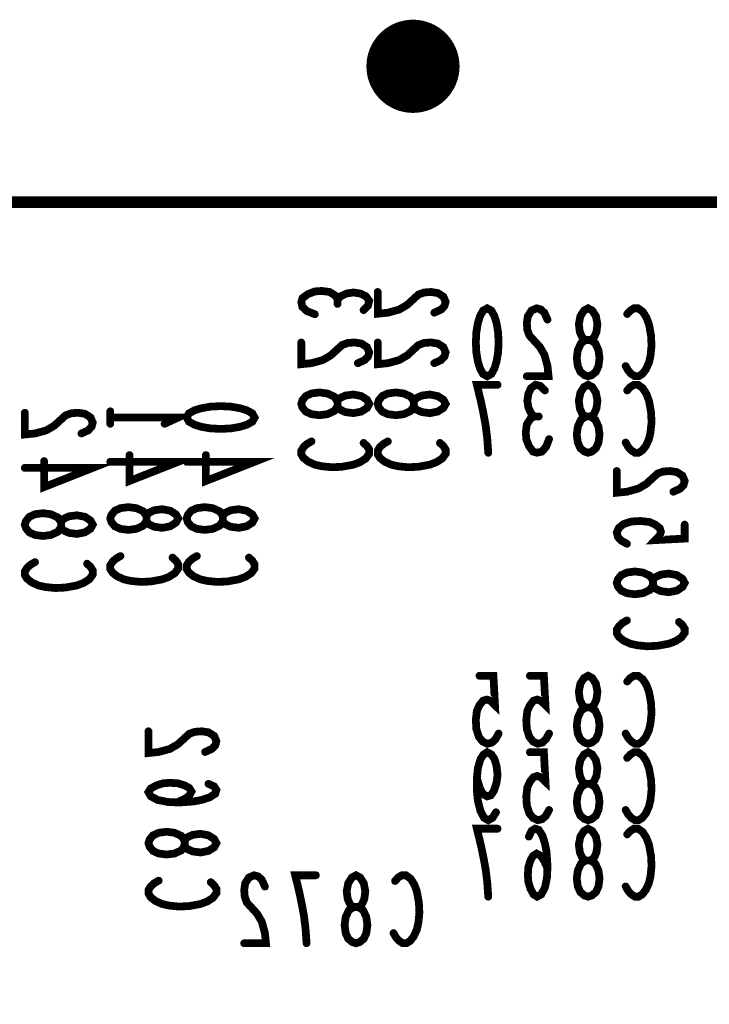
# Model space of a CAD drawing. Extents: x 0 to 8.86, y -3.29 to 6.3.
# Tile 40 of 129: x 8.13 to 8.48, y 0.45 to 0.96. Entities that reach past the tile are written whole.
import ezdxf

# ---------------------------------------------------------------- set-up
doc = ezdxf.new("R2010")
doc.units = 0
doc.layers.get('0').update_dxf_attribs({"color": 3, "linetype": 'CONTINUOUS'})

# ---------------------------------------------------------------- blocks, each defined once
blk = doc.blocks.new('PAD_R1')
at = {"const_width": 0.5}
blk.add_lwpolyline([(0.25, 0, 1), (-0.25, 0, 1)], format="xyb", close=True, dxfattribs=at)

msp = doc.modelspace()

# ---------------------------------------------------------------- linework, layer by layer
for points, const_width in [([(7.84, 0.865), (8.5, 0.865), (8.5, 0.055), (7.755, 0.055), (7.7355, 0.07713), (7.735, 0.71), (7.84, 0.71)], 0.006), ([(8.36825, 0.81038), (8.37038, 0.80921), (8.37198, 0.8063), (8.37305, 0.8028), (8.37385, 0.79813), (8.37412, 0.79288), (8.37385, 0.78763), (8.37305, 0.78296), (8.37198, 0.77946), (8.37038, 0.77655), (8.36825, 0.77538), (8.36612, 0.77655), (8.36452, 0.77946), (8.36345, 0.78296), (8.36265, 0.78763), (8.36238, 0.79288), (8.36265, 0.79813), (8.36345, 0.8028), (8.36452, 0.8063), (8.36612, 0.80921)], 0.004), ([(8.42025, 0.77538), (8.41838, 0.77596), (8.41625, 0.77771), (8.41492, 0.78063), (8.41438, 0.78471), (8.41492, 0.7888), (8.41652, 0.7923), (8.41892, 0.79405), (8.42158, 0.79405), (8.42318, 0.79521), (8.42452, 0.79813), (8.42505, 0.80221), (8.42425, 0.8063), (8.42238, 0.80921), (8.42025, 0.81038), (8.41812, 0.80921), (8.41625, 0.8063), (8.41545, 0.80221), (8.41598, 0.79813), (8.41732, 0.79521), (8.41892, 0.79405), (8.42158, 0.79405), (8.42398, 0.7923), (8.42558, 0.7888), (8.42612, 0.78471), (8.42558, 0.78063), (8.42425, 0.77771), (8.42212, 0.77596)], 0.004), ([(8.42025, 0.73601), (8.41838, 0.73659), (8.41625, 0.73834), (8.41492, 0.74126), (8.41438, 0.74534), (8.41492, 0.74943), (8.41652, 0.75293), (8.41892, 0.75468), (8.42158, 0.75468), (8.42318, 0.75584), (8.42452, 0.75876), (8.42505, 0.76284), (8.42425, 0.76693), (8.42238, 0.76984), (8.42025, 0.77101), (8.41812, 0.76984), (8.41625, 0.76693), (8.41545, 0.76284), (8.41598, 0.75876), (8.41732, 0.75584), (8.41892, 0.75468), (8.42158, 0.75468), (8.42398, 0.75293), (8.42558, 0.74943), (8.42612, 0.74534), (8.42558, 0.74126), (8.42425, 0.73834), (8.42212, 0.73659)], 0.004), ([(8.27246, 0.76119), (8.27304, 0.76306), (8.27479, 0.76519), (8.2777, 0.76653), (8.28179, 0.76706), (8.28587, 0.76653), (8.28937, 0.76493), (8.29112, 0.76253), (8.29112, 0.75986), (8.29229, 0.75826), (8.2952, 0.75693), (8.29929, 0.75639), (8.30337, 0.7572), (8.30629, 0.75906), (8.30746, 0.76119), (8.30629, 0.76333), (8.30337, 0.76519), (8.29929, 0.766), (8.2952, 0.76546), (8.29229, 0.76413), (8.29112, 0.76253), (8.29112, 0.75986), (8.28937, 0.75746), (8.28587, 0.75586), (8.28179, 0.75533), (8.2777, 0.75586), (8.27479, 0.7572), (8.27304, 0.75933)], 0.004), ([(8.31183, 0.76119), (8.31241, 0.76306), (8.31416, 0.76519), (8.31707, 0.76653), (8.32116, 0.76706), (8.32524, 0.76653), (8.32874, 0.76493), (8.33049, 0.76253), (8.33049, 0.75986), (8.33166, 0.75826), (8.33457, 0.75693), (8.33866, 0.75639), (8.34274, 0.7572), (8.34566, 0.75906), (8.34682, 0.76119), (8.34566, 0.76333), (8.34274, 0.76519), (8.33866, 0.766), (8.33457, 0.76546), (8.33166, 0.76413), (8.33049, 0.76253), (8.33049, 0.75986), (8.32874, 0.75746), (8.32524, 0.75586), (8.32116, 0.75533), (8.31707, 0.75586), (8.31416, 0.7572), (8.31241, 0.75933)], 0.004), ([(8.2484, 0.75414), (8.24723, 0.75201), (8.24432, 0.75041), (8.24082, 0.74934), (8.23615, 0.74854), (8.2309, 0.74827), (8.22565, 0.74854), (8.22098, 0.74934), (8.21748, 0.75041), (8.21457, 0.75201), (8.2134, 0.75414), (8.21457, 0.75627), (8.21748, 0.75787), (8.22098, 0.75894), (8.22565, 0.75974), (8.2309, 0.76001), (8.23615, 0.75974), (8.24082, 0.75894), (8.24432, 0.75787), (8.24723, 0.75627)], 0.004), ([(8.17403, 0.70214), (8.17461, 0.70401), (8.17636, 0.70614), (8.17928, 0.70747), (8.18336, 0.70801), (8.18745, 0.70747), (8.19095, 0.70587), (8.1927, 0.70347), (8.1927, 0.70081), (8.19386, 0.69921), (8.19678, 0.69787), (8.20086, 0.69734), (8.20495, 0.69814), (8.20786, 0.70001), (8.20903, 0.70214), (8.20786, 0.70427), (8.20495, 0.70614), (8.20086, 0.70694), (8.19678, 0.70641), (8.19386, 0.70507), (8.1927, 0.70347), (8.1927, 0.70081), (8.19095, 0.69841), (8.18745, 0.69681), (8.18336, 0.69627), (8.17928, 0.69681), (8.17636, 0.69814), (8.17461, 0.70027)], 0.004), ([(8.2134, 0.70214), (8.21398, 0.70401), (8.21573, 0.70614), (8.21865, 0.70747), (8.22273, 0.70801), (8.22682, 0.70747), (8.23032, 0.70587), (8.23207, 0.70347), (8.23207, 0.70081), (8.23323, 0.69921), (8.23615, 0.69787), (8.24023, 0.69734), (8.24432, 0.69814), (8.24723, 0.70001), (8.2484, 0.70214), (8.24723, 0.70427), (8.24432, 0.70614), (8.24023, 0.70694), (8.23615, 0.70641), (8.23323, 0.70507), (8.23207, 0.70347), (8.23207, 0.70081), (8.23032, 0.69841), (8.22682, 0.69681), (8.22273, 0.69627), (8.21865, 0.69681), (8.21573, 0.69814), (8.21398, 0.70027)], 0.004), ([(8.13, 0.699), (8.13058, 0.70087), (8.13233, 0.703), (8.13525, 0.70433), (8.13933, 0.70487), (8.14342, 0.70433), (8.14692, 0.70273), (8.14867, 0.70033), (8.14867, 0.69767), (8.14983, 0.69607), (8.15275, 0.69473), (8.15683, 0.6942), (8.16092, 0.695), (8.16383, 0.69687), (8.165, 0.699), (8.16383, 0.70113), (8.16092, 0.703), (8.15683, 0.7038), (8.15275, 0.70327), (8.14983, 0.70193), (8.14867, 0.70033), (8.14867, 0.69767), (8.14692, 0.69527), (8.14342, 0.69367), (8.13933, 0.69313), (8.13525, 0.69367), (8.13233, 0.695), (8.13058, 0.69713)], 0.004), ([(8.435, 0.669), (8.43558, 0.67087), (8.43733, 0.673), (8.44025, 0.67433), (8.44433, 0.67487), (8.44842, 0.67433), (8.45192, 0.67273), (8.45367, 0.67033), (8.45367, 0.66767), (8.45483, 0.66607), (8.45775, 0.66473), (8.46183, 0.6642), (8.46592, 0.665), (8.46883, 0.66687), (8.47, 0.669), (8.46883, 0.67113), (8.46592, 0.673), (8.46183, 0.6738), (8.45775, 0.67327), (8.45483, 0.67193), (8.45367, 0.67033), (8.45367, 0.66767), (8.45192, 0.66527), (8.44842, 0.66367), (8.44433, 0.66313), (8.44025, 0.66367), (8.43733, 0.665), (8.43558, 0.66713)], 0.004), ([(8.42025, 0.58616), (8.41838, 0.58674), (8.41625, 0.58849), (8.41492, 0.59141), (8.41438, 0.59549), (8.41492, 0.59958), (8.41652, 0.60308), (8.41892, 0.60483), (8.42158, 0.60483), (8.42318, 0.60599), (8.42452, 0.60891), (8.42505, 0.61299), (8.42425, 0.61708), (8.42238, 0.61999), (8.42025, 0.62116), (8.41812, 0.61999), (8.41625, 0.61708), (8.41545, 0.61299), (8.41598, 0.60891), (8.41732, 0.60599), (8.41892, 0.60483), (8.42158, 0.60483), (8.42398, 0.60308), (8.42558, 0.59958), (8.42612, 0.59549), (8.42558, 0.59141), (8.42425, 0.58849), (8.42212, 0.58674)], 0.004), ([(8.42025, 0.54679), (8.41838, 0.54737), (8.41625, 0.54912), (8.41492, 0.55204), (8.41438, 0.55612), (8.41492, 0.56021), (8.41652, 0.56371), (8.41892, 0.56546), (8.42158, 0.56546), (8.42318, 0.56662), (8.42452, 0.56954), (8.42505, 0.57362), (8.42425, 0.57771), (8.42238, 0.58062), (8.42025, 0.58179), (8.41812, 0.58062), (8.41625, 0.57771), (8.41545, 0.57362), (8.41598, 0.56954), (8.41732, 0.56662), (8.41892, 0.56546), (8.42158, 0.56546), (8.42398, 0.56371), (8.42558, 0.56021), (8.42612, 0.55612), (8.42558, 0.55204), (8.42425, 0.54912), (8.42212, 0.54737)], 0.004), ([(8.19371, 0.53497), (8.1943, 0.53684), (8.19605, 0.53897), (8.19896, 0.54031), (8.20305, 0.54084), (8.20713, 0.54031), (8.21063, 0.53871), (8.21238, 0.53631), (8.21238, 0.53364), (8.21355, 0.53204), (8.21646, 0.53071), (8.22055, 0.53017), (8.22463, 0.53098), (8.22755, 0.53284), (8.22871, 0.53497), (8.22755, 0.53711), (8.22463, 0.53897), (8.22055, 0.53978), (8.21646, 0.53924), (8.21355, 0.53791), (8.21238, 0.53631), (8.21238, 0.53364), (8.21063, 0.53124), (8.20713, 0.52964), (8.20305, 0.52911), (8.19896, 0.52964), (8.19605, 0.53098), (8.1943, 0.53311)], 0.004), ([(8.42025, 0.50742), (8.41838, 0.508), (8.41625, 0.50975), (8.41492, 0.51267), (8.41438, 0.51675), (8.41492, 0.52084), (8.41652, 0.52434), (8.41892, 0.52609), (8.42158, 0.52609), (8.42318, 0.52725), (8.42452, 0.53017), (8.42505, 0.53425), (8.42425, 0.53834), (8.42238, 0.54125), (8.42025, 0.54242), (8.41812, 0.54125), (8.41625, 0.53834), (8.41545, 0.53425), (8.41598, 0.53017), (8.41732, 0.52725), (8.41892, 0.52609), (8.42158, 0.52609), (8.42398, 0.52434), (8.42558, 0.52084), (8.42612, 0.51675), (8.42558, 0.51267), (8.42425, 0.50975), (8.42212, 0.508)], 0.004), ([(8.30064, 0.48342), (8.29877, 0.484), (8.29664, 0.48575), (8.29531, 0.48867), (8.29477, 0.49275), (8.29531, 0.49684), (8.29691, 0.50034), (8.29931, 0.50209), (8.30197, 0.50209), (8.30357, 0.50325), (8.30491, 0.50617), (8.30544, 0.51025), (8.30464, 0.51434), (8.30277, 0.51725), (8.30064, 0.51842), (8.29851, 0.51725), (8.29664, 0.51434), (8.29584, 0.51025), (8.29637, 0.50617), (8.29771, 0.50325), (8.29931, 0.50209), (8.30197, 0.50209), (8.30437, 0.50034), (8.30597, 0.49684), (8.30651, 0.49275), (8.30597, 0.48867), (8.30464, 0.48575), (8.30251, 0.484)], 0.004)]:
    msp.add_lwpolyline(points, close=True, dxfattribs=dict(const_width=const_width))
at = {"const_width": 0.004}
for points in [[(8.27945, 0.80733), (8.27537, 0.80893), (8.27304, 0.81106), (8.27246, 0.81346), (8.27304, 0.8156), (8.27595, 0.81773), (8.27945, 0.81906), (8.28295, 0.81933), (8.28704, 0.81879), (8.28995, 0.81693), (8.29112, 0.81506), (8.29112, 0.81266)], [(8.29112, 0.81506), (8.29287, 0.81666), (8.29579, 0.818), (8.29929, 0.81853), (8.30279, 0.818), (8.3057, 0.81666), (8.30746, 0.81426), (8.30687, 0.81186), (8.30454, 0.80946)], [(8.34099, 0.80813), (8.34449, 0.80973), (8.34624, 0.81159), (8.34682, 0.81373), (8.34566, 0.81639), (8.34274, 0.81826), (8.33924, 0.81879), (8.33574, 0.81853), (8.33282, 0.81746), (8.32699, 0.81213), (8.32291, 0.80973), (8.31707, 0.80813), (8.31183, 0.80759), (8.31183, 0.81879)], [(8.39932, 0.80455), (8.39772, 0.80805), (8.39585, 0.8098), (8.39372, 0.81038), (8.39105, 0.80921), (8.38918, 0.8063), (8.38865, 0.8028), (8.38892, 0.7993), (8.38998, 0.79638), (8.39532, 0.79055), (8.39772, 0.78646), (8.39932, 0.78063), (8.39985, 0.77538), (8.38865, 0.77538)], [(8.44038, 0.80746), (8.44198, 0.80921), (8.44385, 0.81038), (8.44598, 0.81038), (8.44838, 0.80863), (8.45025, 0.80571), (8.45158, 0.80221), (8.45265, 0.79638), (8.45292, 0.79113), (8.45238, 0.78588), (8.45158, 0.78238), (8.44998, 0.77888), (8.44812, 0.77655), (8.44625, 0.77538), (8.44438, 0.77538), (8.44252, 0.77655), (8.44092, 0.7783), (8.43958, 0.78063)], [(8.30162, 0.78213), (8.30512, 0.78373), (8.30687, 0.78559), (8.30746, 0.78773), (8.30629, 0.79039), (8.30337, 0.79226), (8.29987, 0.79279), (8.29637, 0.79253), (8.29345, 0.79146), (8.28762, 0.78613), (8.28354, 0.78373), (8.2777, 0.78213), (8.27246, 0.78159), (8.27246, 0.79279)], [(8.34099, 0.78213), (8.34449, 0.78373), (8.34624, 0.78559), (8.34682, 0.78773), (8.34566, 0.79039), (8.34274, 0.79226), (8.33924, 0.79279), (8.33574, 0.79253), (8.33282, 0.79146), (8.32699, 0.78613), (8.32291, 0.78373), (8.31707, 0.78213), (8.31183, 0.78159), (8.31183, 0.79279)], [(8.36878, 0.73601), (8.36825, 0.74359), (8.36745, 0.75001), (8.36638, 0.75584), (8.36505, 0.76226), (8.36292, 0.77101), (8.37358, 0.77101)], [(8.39238, 0.75468), (8.39078, 0.75643), (8.38945, 0.75934), (8.38892, 0.76284), (8.38945, 0.76634), (8.39078, 0.76926), (8.39318, 0.77101), (8.39558, 0.77043), (8.39798, 0.76809)], [(8.44038, 0.76809), (8.44198, 0.76984), (8.44385, 0.77101), (8.44598, 0.77101), (8.44838, 0.76926), (8.45025, 0.76634), (8.45158, 0.76284), (8.45265, 0.75701), (8.45292, 0.75176), (8.45238, 0.74651), (8.45158, 0.74301), (8.44998, 0.73951), (8.44812, 0.73718), (8.44625, 0.73601), (8.44438, 0.73601), (8.44252, 0.73718), (8.44092, 0.73893), (8.43958, 0.74126)], [(8.15917, 0.74593), (8.16267, 0.74753), (8.16442, 0.7494), (8.165, 0.75153), (8.16383, 0.7542), (8.16092, 0.75607), (8.15742, 0.7566), (8.15392, 0.75633), (8.151, 0.75527), (8.14517, 0.74993), (8.14108, 0.74753), (8.13525, 0.74593), (8.13, 0.7454), (8.13, 0.7566)], [(8.17403, 0.75094), (8.17403, 0.75734)], [(8.17403, 0.75414), (8.20903, 0.75414), (8.20203, 0.75094)], [(8.40012, 0.74301), (8.39852, 0.73893), (8.39638, 0.73659), (8.39398, 0.73601), (8.39185, 0.73659), (8.38972, 0.73951), (8.38838, 0.74301), (8.38812, 0.74651), (8.38865, 0.75059), (8.39052, 0.75351), (8.39238, 0.75468), (8.39478, 0.75468)], [(8.30454, 0.74106), (8.30629, 0.73946), (8.30746, 0.7376), (8.30746, 0.73546), (8.3057, 0.73306), (8.30279, 0.7312), (8.29929, 0.72986), (8.29345, 0.72879), (8.2882, 0.72853), (8.28295, 0.72906), (8.27945, 0.72986), (8.27595, 0.73146), (8.27362, 0.73333), (8.27246, 0.73519), (8.27246, 0.73706), (8.27362, 0.73893), (8.27537, 0.74053), (8.2777, 0.74186)], [(8.34391, 0.74106), (8.34566, 0.73946), (8.34682, 0.7376), (8.34682, 0.73546), (8.34507, 0.73306), (8.34216, 0.7312), (8.33866, 0.72986), (8.33282, 0.72879), (8.32757, 0.72853), (8.32232, 0.72906), (8.31882, 0.72986), (8.31532, 0.73146), (8.31299, 0.73333), (8.31183, 0.73519), (8.31183, 0.73706), (8.31299, 0.73893), (8.31474, 0.74053), (8.31707, 0.74186)], [(8.17403, 0.73134), (8.20903, 0.73134), (8.18395, 0.72147), (8.18395, 0.73481)], [(8.2134, 0.73134), (8.2484, 0.73134), (8.22332, 0.72147), (8.22332, 0.73481)], [(8.13, 0.7282), (8.165, 0.7282), (8.13992, 0.71833), (8.13992, 0.73167)], [(8.46417, 0.71593), (8.46767, 0.71753), (8.46942, 0.7194), (8.47, 0.72153), (8.46883, 0.7242), (8.46592, 0.72607), (8.46242, 0.7266), (8.45892, 0.72633), (8.456, 0.72527), (8.45017, 0.71993), (8.44608, 0.71753), (8.44025, 0.71593), (8.435, 0.7154), (8.435, 0.7266)], [(8.44025, 0.68913), (8.43733, 0.69073), (8.43558, 0.6926), (8.435, 0.695), (8.43617, 0.6974), (8.4385, 0.69927), (8.44258, 0.7006), (8.44725, 0.70087), (8.45192, 0.70033), (8.45483, 0.699), (8.45717, 0.69713), (8.45775, 0.69527), (8.45717, 0.6934), (8.45483, 0.691), (8.47, 0.6918), (8.47, 0.699)], [(8.20611, 0.68201), (8.20786, 0.68041), (8.20903, 0.67854), (8.20903, 0.67641), (8.20728, 0.67401), (8.20436, 0.67214), (8.20086, 0.67081), (8.19503, 0.66974), (8.18978, 0.66947), (8.18453, 0.67001), (8.18103, 0.67081), (8.17753, 0.67241), (8.1752, 0.67427), (8.17403, 0.67614), (8.17403, 0.67801), (8.1752, 0.67987), (8.17695, 0.68147), (8.17928, 0.68281)], [(8.24548, 0.68201), (8.24723, 0.68041), (8.2484, 0.67854), (8.2484, 0.67641), (8.24665, 0.67401), (8.24373, 0.67214), (8.24023, 0.67081), (8.2344, 0.66974), (8.22915, 0.66947), (8.2239, 0.67001), (8.2204, 0.67081), (8.2169, 0.67241), (8.21457, 0.67427), (8.2134, 0.67614), (8.2134, 0.67801), (8.21457, 0.67987), (8.21632, 0.68147), (8.21865, 0.68281)], [(8.16208, 0.67887), (8.16383, 0.67727), (8.165, 0.6754), (8.165, 0.67327), (8.16325, 0.67087), (8.16033, 0.669), (8.15683, 0.66767), (8.151, 0.6666), (8.14575, 0.66633), (8.1405, 0.66687), (8.137, 0.66767), (8.1335, 0.66927), (8.13117, 0.67113), (8.13, 0.673), (8.13, 0.67487), (8.13117, 0.67673), (8.13292, 0.67833), (8.13525, 0.67967)], [(8.46708, 0.64887), (8.46883, 0.64727), (8.47, 0.6454), (8.47, 0.64327), (8.46825, 0.64087), (8.46533, 0.639), (8.46183, 0.63767), (8.456, 0.6366), (8.45075, 0.63633), (8.4455, 0.63687), (8.442, 0.63767), (8.4385, 0.63927), (8.43617, 0.64113), (8.435, 0.643), (8.435, 0.64487), (8.43617, 0.64673), (8.43792, 0.64833), (8.44025, 0.64967)], [(8.37412, 0.59141), (8.37252, 0.58849), (8.37065, 0.58674), (8.36825, 0.58616), (8.36585, 0.58733), (8.36398, 0.58966), (8.36265, 0.59374), (8.36238, 0.59841), (8.36292, 0.60308), (8.36425, 0.60599), (8.36612, 0.60833), (8.36798, 0.60891), (8.36985, 0.60833), (8.37225, 0.60599), (8.37145, 0.62116), (8.36425, 0.62116)], [(8.40012, 0.59141), (8.39852, 0.58849), (8.39665, 0.58674), (8.39425, 0.58616), (8.39185, 0.58733), (8.38998, 0.58966), (8.38865, 0.59374), (8.38838, 0.59841), (8.38892, 0.60308), (8.39025, 0.60599), (8.39212, 0.60833), (8.39398, 0.60891), (8.39585, 0.60833), (8.39825, 0.60599), (8.39745, 0.62116), (8.39025, 0.62116)], [(8.44038, 0.61824), (8.44198, 0.61999), (8.44385, 0.62116), (8.44598, 0.62116), (8.44838, 0.61941), (8.45025, 0.61649), (8.45158, 0.61299), (8.45265, 0.60716), (8.45292, 0.60191), (8.45238, 0.59666), (8.45158, 0.59316), (8.44998, 0.58966), (8.44812, 0.58733), (8.44625, 0.58616), (8.44438, 0.58616), (8.44252, 0.58733), (8.44092, 0.58908), (8.43958, 0.59141)], [(8.22288, 0.58191), (8.22638, 0.58351), (8.22813, 0.58537), (8.22871, 0.58751), (8.22755, 0.59018), (8.22463, 0.59204), (8.22113, 0.59257), (8.21763, 0.59231), (8.21471, 0.59124), (8.20888, 0.58591), (8.2048, 0.58351), (8.19896, 0.58191), (8.19371, 0.58137), (8.19371, 0.59257)], [(8.37278, 0.55087), (8.37092, 0.54796), (8.36878, 0.54679), (8.36665, 0.54796), (8.36478, 0.55146), (8.36345, 0.55671), (8.36292, 0.56196), (8.36292, 0.56837), (8.36345, 0.57362), (8.36478, 0.57829), (8.36638, 0.58062), (8.36825, 0.58179), (8.37038, 0.58062), (8.37198, 0.57829), (8.37305, 0.57479), (8.37358, 0.57012), (8.37305, 0.56604), (8.37172, 0.56196), (8.37012, 0.55962), (8.36825, 0.55904), (8.36612, 0.56021), (8.36452, 0.56312), (8.36292, 0.56837)], [(8.40012, 0.55204), (8.39852, 0.54912), (8.39665, 0.54737), (8.39425, 0.54679), (8.39185, 0.54796), (8.38998, 0.55029), (8.38865, 0.55437), (8.38838, 0.55904), (8.38892, 0.56371), (8.39025, 0.56662), (8.39212, 0.56896), (8.39398, 0.56954), (8.39585, 0.56896), (8.39825, 0.56662), (8.39745, 0.58179), (8.39025, 0.58179)], [(8.44038, 0.57887), (8.44198, 0.58062), (8.44385, 0.58179), (8.44598, 0.58179), (8.44838, 0.58004), (8.45025, 0.57712), (8.45158, 0.57362), (8.45265, 0.56779), (8.45292, 0.56254), (8.45238, 0.55729), (8.45158, 0.55379), (8.44998, 0.55029), (8.44812, 0.54796), (8.44625, 0.54679), (8.44438, 0.54679), (8.44252, 0.54796), (8.44092, 0.54971), (8.43958, 0.55204)], [(8.2083, 0.55591), (8.21238, 0.55777), (8.21471, 0.55937), (8.21588, 0.56151), (8.21471, 0.56338), (8.21238, 0.56471), (8.20888, 0.56578), (8.2048, 0.56604), (8.2013, 0.56578), (8.1978, 0.56471), (8.19488, 0.56311), (8.19371, 0.56124), (8.19488, 0.55911), (8.19838, 0.55724), (8.20363, 0.55617), (8.20946, 0.55591), (8.21705, 0.55644), (8.22113, 0.55724), (8.22521, 0.55857), (8.22813, 0.56044), (8.22871, 0.56231), (8.22755, 0.56417), (8.22463, 0.56551)], [(8.36878, 0.50742), (8.36825, 0.515), (8.36745, 0.52142), (8.36638, 0.52725), (8.36505, 0.53367), (8.36292, 0.54242), (8.37358, 0.54242)], [(8.39932, 0.522), (8.39745, 0.52609), (8.39585, 0.52842), (8.39372, 0.52959), (8.39185, 0.52842), (8.39052, 0.52609), (8.38945, 0.52259), (8.38918, 0.5185), (8.38945, 0.515), (8.39052, 0.5115), (8.39212, 0.50859), (8.39398, 0.50742), (8.39612, 0.50859), (8.39798, 0.51209), (8.39905, 0.51734), (8.39932, 0.52317), (8.39878, 0.53075), (8.39798, 0.53484), (8.39665, 0.53892), (8.39478, 0.54184), (8.39292, 0.54242), (8.39105, 0.54125), (8.38972, 0.53834)], [(8.44038, 0.5395), (8.44198, 0.54125), (8.44385, 0.54242), (8.44598, 0.54242), (8.44838, 0.54067), (8.45025, 0.53775), (8.45158, 0.53425), (8.45265, 0.52842), (8.45292, 0.52317), (8.45238, 0.51792), (8.45158, 0.51442), (8.44998, 0.51092), (8.44812, 0.50859), (8.44625, 0.50742), (8.44438, 0.50742), (8.44252, 0.50859), (8.44092, 0.51034), (8.43958, 0.51267)], [(8.2258, 0.51484), (8.22755, 0.51324), (8.22871, 0.51138), (8.22871, 0.50924), (8.22696, 0.50684), (8.22405, 0.50498), (8.22055, 0.50364), (8.21471, 0.50257), (8.20946, 0.50231), (8.20421, 0.50284), (8.20071, 0.50364), (8.19721, 0.50524), (8.19488, 0.50711), (8.19371, 0.50897), (8.19371, 0.51084), (8.19488, 0.51271), (8.19663, 0.51431), (8.19896, 0.51564)], [(8.25371, 0.51259), (8.25211, 0.51609), (8.25024, 0.51784), (8.24811, 0.51842), (8.24544, 0.51725), (8.24357, 0.51434), (8.24304, 0.51084), (8.24331, 0.50734), (8.24437, 0.50442), (8.24971, 0.49859), (8.25211, 0.4945), (8.25371, 0.48867), (8.25424, 0.48342), (8.24304, 0.48342)], [(8.27517, 0.48342), (8.27464, 0.491), (8.27384, 0.49742), (8.27277, 0.50325), (8.27144, 0.50967), (8.26931, 0.51842), (8.27997, 0.51842)], [(8.32077, 0.5155), (8.32237, 0.51725), (8.32424, 0.51842), (8.32637, 0.51842), (8.32877, 0.51667), (8.33064, 0.51375), (8.33197, 0.51025), (8.33304, 0.50442), (8.33331, 0.49917), (8.33277, 0.49392), (8.33197, 0.49042), (8.33037, 0.48692), (8.32851, 0.48459), (8.32664, 0.48342), (8.32477, 0.48342), (8.32291, 0.48459), (8.32131, 0.48634), (8.31997, 0.48867)]]:
    msp.add_lwpolyline(points, dxfattribs=at)

# ---------------------------------------------------------------- block references
for p, xscale, yscale in [((8.33, 0.935), 0.048, 0.048), ((8.29112, 0.81506), 0.004, 0.004), ((8.31183, 0.81879), 0.004, 0.004), ((8.29112, 0.81266), 0.004, 0.004), ((8.30454, 0.80946), 0.004, 0.004), ((8.27945, 0.80733), 0.004, 0.004), ((8.34099, 0.80813), 0.004, 0.004), ((8.39932, 0.80455), 0.004, 0.004), ((8.44038, 0.80746), 0.004, 0.004), ((8.27246, 0.79279), 0.004, 0.004), ((8.31183, 0.79279), 0.004, 0.004), ((8.30162, 0.78213), 0.004, 0.004), ((8.34099, 0.78213), 0.004, 0.004), ((8.43958, 0.78063), 0.004, 0.004), ((8.38865, 0.77538), 0.004, 0.004), ((8.37358, 0.77101), 0.004, 0.004), ((8.39798, 0.76809), 0.004, 0.004), ((8.44038, 0.76809), 0.004, 0.004), ((8.13, 0.7566), 0.004, 0.004), ((8.17403, 0.75734), 0.004, 0.004), ((8.17403, 0.75414), 0.004, 0.004), ((8.39238, 0.75468), 0.004, 0.004), ((8.39478, 0.75468), 0.004, 0.004), ((8.17403, 0.75094), 0.004, 0.004), ((8.20203, 0.75094), 0.004, 0.004), ((8.15917, 0.74593), 0.004, 0.004), ((8.2777, 0.74186), 0.004, 0.004), ((8.30454, 0.74106), 0.004, 0.004), ((8.31707, 0.74186), 0.004, 0.004), ((8.34391, 0.74106), 0.004, 0.004), ((8.40012, 0.74301), 0.004, 0.004), ((8.43958, 0.74126), 0.004, 0.004), ((8.18395, 0.73481), 0.004, 0.004), ((8.22332, 0.73481), 0.004, 0.004), ((8.36878, 0.73601), 0.004, 0.004), ((8.13, 0.7282), 0.004, 0.004), ((8.13992, 0.73167), 0.004, 0.004), ((8.17403, 0.73134), 0.004, 0.004), ((8.2134, 0.73134), 0.004, 0.004), ((8.435, 0.7266), 0.004, 0.004), ((8.46417, 0.71593), 0.004, 0.004), ((8.47, 0.699), 0.004, 0.004), ((8.44025, 0.68913), 0.004, 0.004), ((8.17928, 0.68281), 0.004, 0.004), ((8.21865, 0.68281), 0.004, 0.004), ((8.13525, 0.67967), 0.004, 0.004), ((8.16208, 0.67887), 0.004, 0.004), ((8.20611, 0.68201), 0.004, 0.004), ((8.24548, 0.68201), 0.004, 0.004), ((8.44025, 0.64967), 0.004, 0.004), ((8.46708, 0.64887), 0.004, 0.004), ((8.36425, 0.62116), 0.004, 0.004), ((8.39025, 0.62116), 0.004, 0.004), ((8.44038, 0.61824), 0.004, 0.004), ((8.19371, 0.59257), 0.004, 0.004), ((8.37412, 0.59141), 0.004, 0.004), ((8.40012, 0.59141), 0.004, 0.004), ((8.43958, 0.59141), 0.004, 0.004), ((8.22288, 0.58191), 0.004, 0.004), ((8.39025, 0.58179), 0.004, 0.004), ((8.44038, 0.57887), 0.004, 0.004), ((8.36292, 0.56837), 0.004, 0.004), ((8.22463, 0.56551), 0.004, 0.004), ((8.2083, 0.55591), 0.004, 0.004), ((8.37278, 0.55087), 0.004, 0.004), ((8.40012, 0.55204), 0.004, 0.004), ((8.43958, 0.55204), 0.004, 0.004), ((8.37358, 0.54242), 0.004, 0.004), ((8.38972, 0.53834), 0.004, 0.004), ((8.44038, 0.5395), 0.004, 0.004), ((8.39932, 0.522), 0.004, 0.004), ((8.19896, 0.51564), 0.004, 0.004), ((8.27997, 0.51842), 0.004, 0.004), ((8.32077, 0.5155), 0.004, 0.004), ((8.2258, 0.51484), 0.004, 0.004), ((8.25371, 0.51259), 0.004, 0.004), ((8.43958, 0.51267), 0.004, 0.004), ((8.36878, 0.50742), 0.004, 0.004), ((8.31997, 0.48867), 0.004, 0.004), ((8.24304, 0.48342), 0.004, 0.004), ((8.27517, 0.48342), 0.004, 0.004)]:
    msp.add_blockref('PAD_R1', p, dxfattribs=dict(xscale=xscale, yscale=yscale))

doc.saveas('drawing.dxf')
